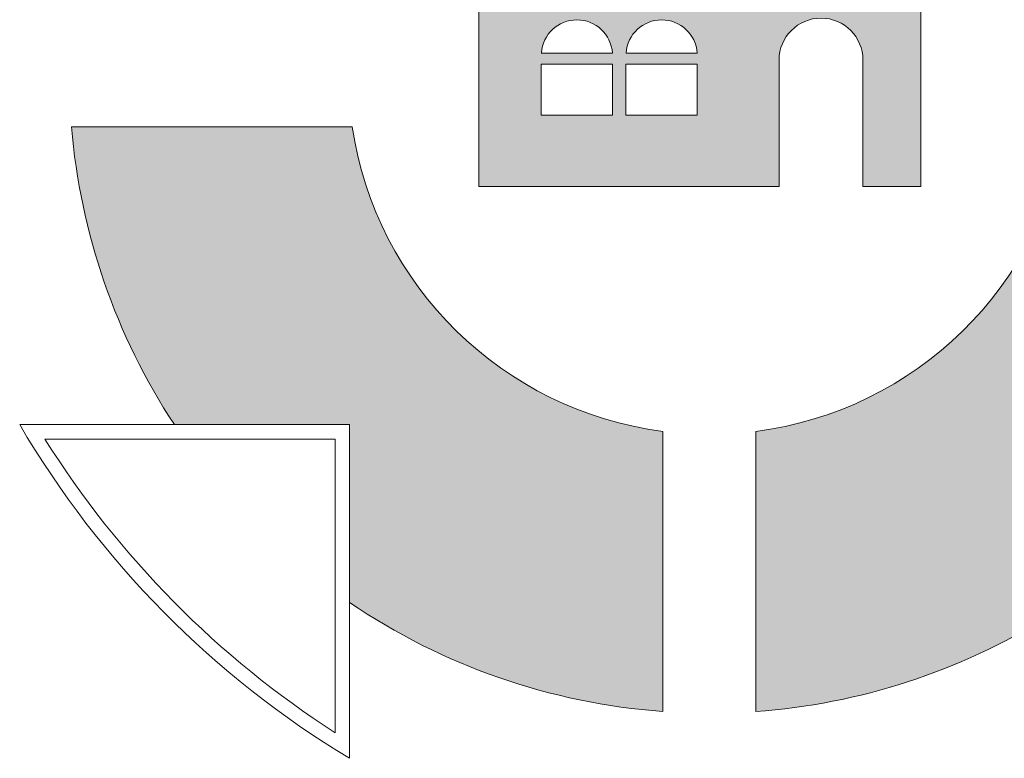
# Model space of a CAD drawing. Header units: centimetres. Extents: x -29333 to 403204, y -464147 to 16641.
# Tile 15 of 140: x 390485 to 390568, y -461490 to -461428. Entities that reach past the tile are written whole.
import ezdxf

# ---------------------------------------------------------------- set-up
doc = ezdxf.new("R2010")
doc.units = ezdxf.units.CM
doc.header["$MEASUREMENT"] = 0

msp = doc.modelspace()

# ---------------------------------------------------------------- hatches: boundary and pattern name
at = {"linetype": 'Continuous', "lineweight": 13, "true_color": 0x003080}
h = msp.add_hatch(color=156, dxfattribs=at)
h.paths.add_polyline_path([(390523.8, -461423.742), (390523.8, -461441.918), (390548.852, -461441.918), (390548.852, -461431.362, -0.999998), (390555.852, -461431.362), (390555.852, -461441.918), (390560.674, -461441.918), (390560.674, -461423.742)])
h.paths.add_polyline_path([(390534.953, -461435.974), (390529.004, -461435.974), (390529.004, -461431.716), (390534.953, -461431.716)], flags=0)
h.paths.add_polyline_path([(390529.011, -461430.773, -0.933066), (390534.945, -461430.773)], flags=0)
h.paths.add_polyline_path([(390536.076, -461431.716), (390542.025, -461431.716), (390542.025, -461435.974), (390536.076, -461435.974)], flags=0)
h.paths.add_polyline_path([(390542.018, -461430.773), (390536.084, -461430.773, -0.933066)], flags=0)
for points in [[(390513.003, -461461.799), (390513.003, -461476.652, 0.131747), (390539.146, -461485.755), (390539.146, -461462.363, -0.33476), (390513.223, -461436.93), (390489.795, -461436.93, 0.125003), (390498.384, -461461.799)], [(390546.9, -461462.37), (390546.9, -461485.759, 0.1217), (390571.28, -461477.833, -0.913831), (390587.614, -461461.952, 0.125876), (390596.303, -461436.93), (390572.876, -461436.93, -0.335254)]]:
    msp.add_hatch(color=156, dxfattribs=at).paths.add_polyline_path(points)

# ---------------------------------------------------------------- linework, layer by layer
at = {"color": 156, "linetype": 'Continuous', "lineweight": 13, "true_color": 0x003080}
for p, q in [((390529.011, -461430.773), (390534.945, -461430.773)), ((390536.084, -461430.773), (390542.018, -461430.773)), ((390539.146, -461485.755), (390539.146, -461462.363)), ((390546.9, -461485.759), (390546.9, -461462.37))]:
    msp.add_line(p, q, dxfattribs=at)
at = {"color": 156, "linetype": 'Continuous', "lineweight": 13, "true_color": 0x003080, "flags": 128}
for points in [[(390548.852, -461441.918), (390523.8, -461441.918), (390523.8, -461423.742), (390560.674, -461423.742), (390560.674, -461441.918), (390555.852, -461441.918)], [(390548.852, -461441.918), (390548.852, -461431.362)], [(390555.852, -461441.918), (390555.852, -461431.362)], [(390489.795, -461436.93), (390513.223, -461436.93)], [(390513.003, -461489.664), (390513.003, -461461.799), (390485.478, -461461.799)], [(390513.003, -461489.664), (390513.003, -461461.799), (390485.478, -461461.799)], [(390511.797, -461487.527), (390511.797, -461463.005), (390487.579, -461463.005)]]:
    msp.add_lwpolyline(points, dxfattribs=at)
for points in [[(390529.004, -461435.974), (390534.953, -461435.974), (390534.953, -461431.716), (390529.004, -461431.716)], [(390536.076, -461435.974), (390542.025, -461435.974), (390542.025, -461431.716), (390536.076, -461431.716)]]:
    msp.add_lwpolyline(points, close=True, dxfattribs=at)
at = {"color": 156, "linetype": 'Continuous', "lineweight": 13, "true_color": 0x003080}
for centre, radius, start, end in [((390531.978, -461430.979), 2.974, 3.96627, 176.03373), ((390539.051, -461430.979), 2.974, 3.96627, 176.03373), ((390552.352, -461431.362), 3.5, 0, 180), ((390543.049, -461432.457), 53.441, 184.80145, 213.30216), ((390543.049, -461432.457), 30.16, 188.52926, 262.5632), ((390543.049, -461432.457), 30.16, 277.33493, 351.47074), ((390553.928, -461421.711), 79.325, 210.35558, 238.94141), ((390554.781, -461420.858), 79.325, 212.09492, 237.18878), ((390543.049, -461432.457), 53.441, 235.7898, 265.81099), ((390543.049, -461432.457), 53.441, 274.13184, 301.88696)]:
    msp.add_arc(centre, radius, start, end, dxfattribs=at)

doc.saveas('drawing.dxf')
